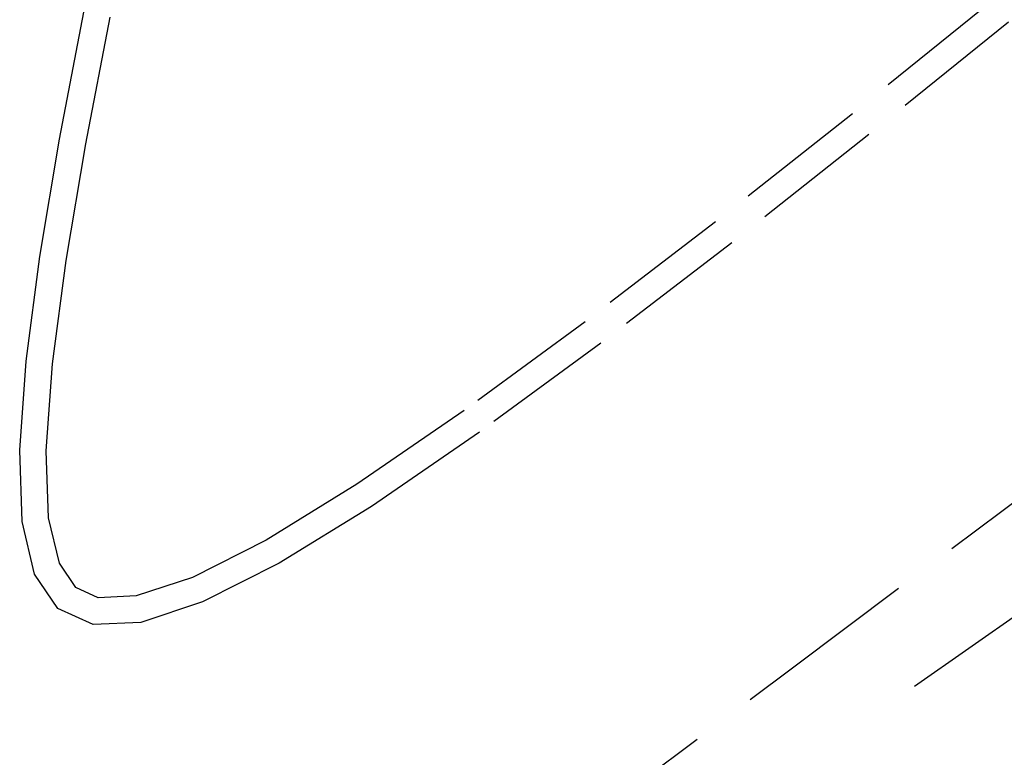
# Model space of a CAD drawing. Header units: metres. Extents: x 104098 to 104607, y 427853 to 428230.
# Tile 126 of 147: x 104275.42 to 104277.27, y 428144.3 to 428145.69. Entities that reach past the tile are written whole.
import ezdxf

# ---------------------------------------------------------------- set-up
doc = ezdxf.new("R2010")
doc.units = ezdxf.units.M
doc.linetypes.add('DASHED2', pattern=[0.375, 0.25, -0.125])

# ---------------------------------------------------------------- blocks, each defined once
blk = doc.blocks.new('school2')
at = {"color": 252, "linetype": 'DASHED2'}
for p, q in [((108004.8334, 456621.0195), (108005.0311, 456621.1618)), ((108004.8631, 456620.9792), (108005.0601, 456621.121)), ((108004.6547, 456620.8847), (108004.8334, 456621.0195)), ((108004.6855, 456620.8453), (108004.8631, 456620.9792)), ((108004.5005, 456620.7595), (108004.6547, 456620.8847)), ((108004.5332, 456620.7216), (108004.6855, 456620.8453)), ((108004.3767, 456620.6458), (108004.5005, 456620.7595)), ((108004.4124, 456620.6108), (108004.5332, 456620.7216)), ((108004.2881, 456620.5453), (108004.3767, 456620.6458)), ((108004.3288, 456620.516), (108004.4124, 456620.6108)), ((108004.2368, 456620.4572), (108004.2881, 456620.5453)), ((108004.2847, 456620.44), (108004.3288, 456620.516)), ((108004.2241, 456620.38), (108004.2368, 456620.4572)), ((108004.2758, 456620.3857), (108004.2847, 456620.44)), ((108004.2932, 456620.3426), (108004.2758, 456620.3857)), ((108004.2514, 456620.3126), (108004.2241, 456620.38)), ((108004.3472, 456620.296), (108004.2932, 456620.3426)), ((108004.3197, 456620.2536), (108004.2514, 456620.3126)), ((108004.4484, 456620.2486), (108004.3472, 456620.296)), ((108004.4306, 456620.2017), (108004.3197, 456620.2536)), ((108004.5974, 456620.2041), (108004.4484, 456620.2486)), ((108004.5852, 456620.1556), (108004.4306, 456620.2017)), ((108004.7938, 456620.1632), (108004.5974, 456620.2041)), ((108005.036, 456620.1252), (108004.7938, 456620.1632)), ((108004.7848, 456620.114), (108004.5852, 456620.1556)), ((108005.3159, 456620.0902), (108005.036, 456620.1252)), ((108005.029, 456620.0757), (108004.7848, 456620.114)), ((108005.6239, 456620.0581), (108005.3159, 456620.0902)), ((108005.3102, 456620.0405), (108005.029, 456620.0757)), ((108005.9505, 456620.0289), (108005.6239, 456620.0581)), ((108005.6191, 456620.0083), (108005.3102, 456620.0405)), ((108006.2862, 456620.0024), (108005.9505, 456620.0289)), ((108005.9463, 456619.979), (108005.6191, 456620.0083)), ((108006.2825, 456619.9525), (108005.9463, 456619.979)), ((108004.3085, 456619.447), (108005.1518, 456619.3488)), ((108005.1518, 456619.3488), (108005.9825, 456619.2531)), ((108005.295, 456619.1657), (108006.0092, 456619.0595))]:
    blk.add_line(p, q, dxfattribs=at)

msp = doc.modelspace()

# ---------------------------------------------------------------- block references
at = {"rotation": 43.40342385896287}
msp.add_blockref('school2', (339564.7791, 22181.4821), dxfattribs=at)

doc.saveas('drawing.dxf')
